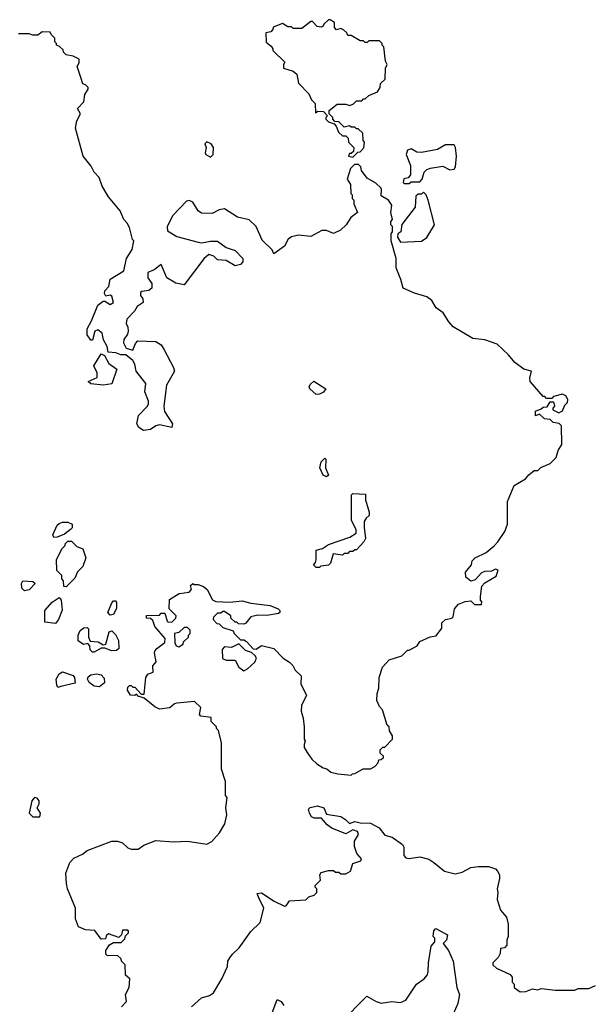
# Model space of a CAD drawing. Extents: x 1861455 to 2058065, y 200073 to 437907.
# Tile 125 of 256: x 1980431 to 1983685, y 279950 to 285540. Entities that reach past the tile are written whole.
import ezdxf

# ---------------------------------------------------------------- set-up
doc = ezdxf.new("R2010")
doc.units = 0

msp = doc.modelspace()

# ---------------------------------------------------------------- linework, layer by layer
at = {"layer": '0CON05XD'}
for points in [[(1982325, 284760), (1982351.7, 284788.3), (1982365, 284790), (1982387, 284813), (1982390, 284845), (1982382.5, 284855), (1982380, 284895), (1982355, 284920), (1982345, 284920), (1982335, 284930), (1982315, 284930), (1982305, 284937.5), (1982275, 284930), (1982245, 284960), (1982221.7, 284961.7), (1982210, 284975), (1982210, 284985), (1982190, 285005), (1982190, 285025), (1982235, 285060), (1982285, 285060), (1982307, 285053), (1982328.3, 285061.7), (1982345, 285080), (1982375, 285080), (1982385, 285090), (1982395, 285090), (1982415, 285110), (1982465, 285130), (1982480, 285155), (1982481.7, 285178.3), (1982507, 285203), (1982510, 285265), (1982520, 285285), (1982510, 285305), (1982500, 285385), (1982490, 285395), (1982490, 285405), (1982475, 285420), (1982415, 285420), (1982405, 285410), (1982395, 285410), (1982385, 285420), (1982365, 285420), (1982315, 285450), (1982295, 285450), (1982290, 285465), (1982271.7, 285481.7), (1982255, 285490), (1982231.7, 285481.7), (1982220, 285495), (1982220, 285525), (1982195, 285540), (1982185, 285540), (1982160, 285515), (1982156.4, 285503.6), (1982145, 285497.5), (1982121.7, 285501.7), (1982095, 285530), (1982085, 285530), (1982035, 285490), (1981985, 285490), (1981975, 285500), (1981955, 285500), (1981925, 285517.5), (1981871.7, 285498.3), (1981870, 285485), (1981858.3, 285471.7), (1981830, 285465), (1981831.7, 285411.7), (1981859.3, 285389.3), (1981870, 285375), (1981870, 285365), (1981938.3, 285298.3), (1981930, 285285), (1981930, 285265), (1981985, 285247.5), (1982005, 285230), (1982015, 285180), (1982075, 285120), (1982090, 285085), (1982110, 285065), (1982111.7, 285011.7), (1982125, 285020), (1982158.3, 285018.3), (1982180, 284995), (1982170, 284985), (1982170, 284975), (1982185, 284960), (1982218.3, 284948.3), (1982230, 284935), (1982241.7, 284901.7), (1982265, 284880), (1982285, 284880), (1982298.3, 284868.3), (1982300, 284845), (1982330, 284815), (1982328.3, 284791.7), (1982315, 284780), (1982305, 284780), (1982300, 284765), (1982325, 284760)], [(1981257, 282027), (1981200, 282095), (1981188.3, 282128.3), (1981175, 282140), (1981151.7, 282141.7), (1981151.7, 282158.3), (1981225, 282160), (1981235, 282170), (1981255, 282170), (1981270, 282125), (1981275, 282120), (1981298.3, 282121.7), (1981318.3, 282141.7), (1981320, 282155), (1981280, 282195), (1981281.7, 282248.3), (1981338.3, 282281.7), (1981395, 282290), (1981407.5, 282305), (1981402.5, 282327.5), (1981415, 282340), (1981422.5, 282332.5), (1981445, 282332.5), (1981475, 282322.5), (1981496.2, 282305), (1981526.7, 282246.7), (1981545, 282237.5), (1981625, 282232.5), (1981695, 282240), (1981745, 282226.7), (1981855, 282213.3), (1981900, 282195), (1981910, 282185), (1981910, 282175), (1981901.7, 282168.3), (1981835, 282157.5), (1981785, 282160), (1981745, 282150), (1981716.4, 282113.6), (1981705, 282107.5), (1981675, 282110), (1981665, 282120), (1981655, 282120), (1981631.7, 282141.7), (1981630, 282155), (1981595, 282180), (1981585, 282180), (1981575, 282170), (1981555, 282170), (1981531.7, 282148.3), (1981530, 282135), (1981551.7, 282111.7), (1981565, 282110), (1981585, 282090), (1981645, 282070), (1981650, 282055), (1981685, 282020), (1981705, 282020), (1981720.7, 282010.7), (1981758, 281968), (1981775, 281966.2), (1981805, 281986.7), (1981875, 281970), (1981927.5, 281915), (1981965, 281892.5), (1981983.6, 281873.6), (1981997, 281847), (1982030, 281815), (1982028.3, 281768.3), (1982060, 281705), (1982033, 281647), (1982030, 281615), (1982042.5, 281575), (1982047.5, 281525), (1982047.5, 281455), (1982052.5, 281445), (1982047.5, 281425), (1982048.3, 281408.3), (1982065, 281380), (1982091.7, 281341.7), (1982120, 281315), (1982155, 281292.5), (1982177, 281287), (1982198.3, 281268.3), (1982238.3, 281258.3), (1982315, 281250), (1982321.7, 281258.3), (1982335, 281260), (1982383, 281287), (1982425, 281287.5), (1982449.3, 281300.7), (1982468.3, 281321.7), (1982471.7, 281338.3), (1982485, 281340), (1982498.3, 281351.7), (1982498.3, 281358.3), (1982480, 281375), (1982480, 281395), (1982495, 281410), (1982505, 281410), (1982550, 281455), (1982550, 281475), (1982533, 281503), (1982530, 281525), (1982520, 281535), (1982491.7, 281621.7), (1982475, 281640), (1982460, 281675), (1982462.5, 281715), (1982472.5, 281745), (1982473.3, 281805), (1982492.5, 281865), (1982530, 281905), (1982601.7, 281928.3), (1982635, 281960), (1982645, 281960), (1982690, 281985), (1982705, 282010), (1982763, 282037), (1982798.3, 282041.7), (1982830, 282085), (1982830, 282115), (1982850, 282135), (1982887, 282143), (1982895, 282150), (1982902.5, 282195), (1982925, 282222.5), (1982963, 282237), (1982995, 282240), (1983015, 282220), (1983055, 282220), (1983057.5, 282235), (1983050, 282245), (1983050, 282265), (1983056.4, 282323.6), (1983075, 282342.5), (1983139.3, 282380.7), (1983150, 282415), (1983135, 282420), (1983111.7, 282408.3), (1983075, 282407.5), (1983055, 282400), (1983020, 282360), (1982995, 282352.5), (1982966.7, 282375), (1982963.9, 282403.9), (1982997.5, 282445), (1983003, 282467), (1983020, 282485), (1983082.5, 282515), (1983126.4, 282553.6), (1983147.5, 282575), (1983187.5, 282635), (1983202.5, 282675), (1983202.5, 282805), (1983240, 282895), (1983305, 282932.5), (1983323.6, 282956.4), (1983355, 282980), (1983375, 282980), (1983391.7, 282998.3), (1983445, 283020), (1983480, 283055), (1983490, 283095), (1983511.7, 283128.3), (1983510, 283235), (1983497, 283247), (1983463, 283253), (1983445, 283270), (1983413, 283273), (1983385, 283300), (1983361.7, 283291.7), (1983361.7, 283318.3), (1983395, 283330), (1983405, 283340), (1983428.3, 283341.7), (1983445, 283370), (1983465, 283370), (1983470, 283345), (1983460, 283335), (1983460, 283325), (1983495, 283307.5), (1983515, 283320), (1983529.3, 283350.7), (1983543.8, 283366.2), (1983545.7, 283384.3), (1983535, 283404), (1983515, 283414), (1983465, 283400), (1983455, 283390), (1983425, 283390), (1983415, 283400), (1983405, 283400), (1983332.5, 283485), (1983330, 283505), (1983340, 283545), (1983296.4, 283556.4), (1983243.6, 283593.6), (1983207.7, 283637.7), (1983145, 283697.5), (1983075, 283723.3), (1983005, 283730), (1982895, 283796.7), (1982870, 283825), (1982836.7, 283875), (1982797.5, 283905), (1982772.5, 283945), (1982745, 283967.5), (1982675, 283987.5), (1982610, 284015), (1982597.5, 284065), (1982570.7, 284130.7), (1982570, 284185), (1982542.5, 284285), (1982542.5, 284325), (1982550, 284335), (1982550, 284365), (1982540, 284375), (1982540, 284395), (1982550, 284405), (1982540, 284445), (1982546.4, 284486.4), (1982527.5, 284515), (1982485, 284540), (1982487.5, 284575), (1982482.5, 284585), (1982455, 284612.5), (1982405, 284640), (1982373, 284683), (1982370, 284705), (1982357, 284717), (1982333, 284717), (1982310, 284695), (1982292.5, 284635), (1982310, 284605), (1982313, 284553), (1982320, 284545), (1982320, 284525), (1982330, 284515), (1982330, 284495), (1982350, 284445), (1982313.6, 284416.4), (1982286.7, 284375), (1982254.1, 284345.9), (1982215, 284326.7), (1982175, 284342.5), (1982147.3, 284342.7), (1982085, 284308.6), (1982015, 284317.5), (1981975, 284307.5), (1981956.4, 284293.6), (1981936.7, 284255), (1981875, 284210), (1981865, 284232.5), (1981809.1, 284289.1), (1981774.2, 284365), (1981735, 284404), (1981668.3, 284418.3), (1981595, 284466.7), (1981565, 284460), (1981525, 284438.8), (1981465, 284441.2), (1981446.2, 284455), (1981415, 284504), (1981395, 284513.1), (1981379.7, 284510.3), (1981302, 284428), (1981268.8, 284365), (1981270.7, 284340.7), (1981325, 284310), (1981445, 284276.7), (1981465, 284273.3), (1981515, 284282.5), (1981555, 284282.5), (1981605, 284247.5), (1981655, 284230), (1981700, 284185), (1981700, 284165), (1981685, 284150), (1981655, 284142.5), (1981603.6, 284173.6), (1981555, 284177.5), (1981535, 284197.5), (1981505, 284207.5), (1981478.3, 284181.7), (1981365, 284033.8), (1981317.5, 284045), (1981267.5, 284075), (1981235, 284150), (1981195, 284120), (1981160, 284105), (1981160, 284075), (1981181.7, 284041.7), (1981182.5, 284015), (1981165, 284003.3), (1981125, 283997.5), (1981118.3, 283991.7), (1981117.5, 283975), (1981130, 283955), (1981132.5, 283935), (1981098.3, 283911.7), (1981083.3, 283885), (1981040.5, 283839.5), (1981036.2, 283815), (1981046, 283795), (1981047.7, 283772.3), (1981043.3, 283755), (1981023.3, 283725), (1981021.2, 283705), (1981036, 283676), (1981075, 283663.3), (1981089.3, 283700.7), (1981103, 283717), (1981205, 283712.5), (1981234.2, 283694.2), (1981252, 283665), (1981306, 283565), (1981311.2, 283545), (1981266.2, 283465), (1981250, 283345), (1981253.3, 283315), (1981298.8, 283245), (1981296.1, 283223.9), (1981225, 283240), (1981205, 283234.3), (1981175, 283212.9), (1981135, 283207.5), (1981108.8, 283225), (1981096.7, 283245), (1981106.4, 283293.6), (1981156.4, 283343.6), (1981163, 283357), (1981163.3, 283375), (1981143, 283427), (1981147.5, 283475), (1981093.9, 283543.9), (1981086.2, 283585), (1981073.3, 283605), (1981035, 283637.5), (1981005, 283637.5), (1980978.3, 283648.3), (1980933.3, 283653.3), (1980927.5, 283685), (1980907, 283723), (1980899.5, 283759.5), (1980875, 283778.6), (1980858.3, 283771.7), (1980845, 283720), (1980835, 283720), (1980815, 283750), (1980814, 283785), (1980839.5, 283830.5), (1980875, 283920), (1980905, 283942.5), (1980915, 283942.5), (1980945, 283923.8), (1980963.8, 283935), (1980955, 283970), (1980945, 283976.7), (1980920.7, 283970.7), (1980913.3, 283985), (1980915, 284000), (1980937.5, 284025), (1980945, 284067.5), (1981022.5, 284115), (1981037.5, 284185), (1981070, 284235), (1981080, 284285), (1981073, 284293), (1981055, 284360), (1981042.5, 284385), (1981022.5, 284405), (1981002.5, 284455), (1980936.7, 284535), (1980900, 284595), (1980883.6, 284643.6), (1980854.2, 284674.2), (1980837.5, 284707.5), (1980792.5, 284765), (1980748.8, 284925), (1980756.7, 284965), (1980777.5, 285005), (1980758.8, 285035), (1980795.7, 285074.3), (1980801.2, 285115), (1980820, 285145), (1980820, 285155), (1980805, 285170), (1980790, 285175), (1980778.3, 285211.7), (1980757.5, 285275), (1980770, 285295), (1980770, 285315), (1980735, 285332.5), (1980695, 285340), (1980680, 285355), (1980678.3, 285368.3), (1980658.3, 285388.3), (1980640, 285395), (1980640, 285405), (1980630, 285415), (1980630, 285435), (1980610, 285455), (1980605, 285470), (1980558.3, 285471.7), (1980535, 285452.5), (1980505, 285452.5), (1980485, 285460), (1980425, 285460)], [(1981515, 284760), (1981530, 284775), (1981533.3, 284815), (1981520, 284835), (1981495, 284847.5), (1981482.9, 284835), (1981491.2, 284815), (1981484.3, 284785), (1981489.2, 284775), (1981515, 284760)], [(1982645, 284610), (1982655, 284620), (1982705, 284620), (1982717.5, 284635), (1982730, 284675), (1982745, 284690), (1982765, 284697.5), (1982835, 284707.5), (1982875, 284687.5), (1982899.3, 284690.7), (1982906.7, 284705), (1982912.5, 284765), (1982907.5, 284815), (1982899.3, 284829.3), (1982850.7, 284829.3), (1982805, 284803.8), (1982715, 284786.2), (1982688.3, 284788.3), (1982655, 284807.5), (1982635, 284800), (1982627.5, 284775), (1982651.7, 284711.7), (1982651.7, 284658.3), (1982638.3, 284641.7), (1982613.6, 284636.4), (1982610, 284615), (1982615, 284610), (1982645, 284610)], [(1982595, 284277.5), (1982715, 284283.3), (1982745, 284303.3), (1982787.5, 284375), (1982752.5, 284515), (1982740, 284545), (1982725, 284560), (1982715, 284550), (1982695, 284550), (1982681.7, 284538.3), (1982677.5, 284475), (1982603, 284377), (1982597.5, 284335), (1982580, 284325), (1982577.5, 284305), (1982595, 284277.5)], [(1980905, 283464.2), (1980835, 283472.5), (1980820, 283485), (1980871.2, 283508.8), (1980871.4, 283535), (1980853.3, 283575), (1980895, 283642.5), (1980913, 283633), (1980937.3, 283587.3), (1980982.5, 283555), (1980955, 283472.5), (1980905, 283464.2)], [(1982115, 283412.5), (1982080, 283445), (1982076.7, 283455), (1982081.7, 283468.3), (1982103, 283487), (1982170, 283445), (1982157.5, 283425), (1982135, 283413.8), (1982115, 283412.5)], [(1982175, 282943.8), (1982155, 282953.3), (1982136.7, 282995), (1982145, 283030), (1982165, 283050), (1982170, 283045), (1982168.8, 282995), (1982186.1, 282953.9), (1982175, 282943.8)], [(1982135, 282430), (1982115, 282430), (1982100, 282445), (1982112.5, 282457.5), (1982116.4, 282473.6), (1982115, 282527.5), (1982152.1, 282537.9), (1982185, 282561.2), (1982307.7, 282602.3), (1982342.5, 282625), (1982342.5, 282645), (1982317, 282697), (1982317, 282843), (1982325, 282850), (1982396.7, 282846.7), (1982396.4, 282813.6), (1982416.2, 282745), (1982416.7, 282725), (1982399.5, 282710.5), (1982389.2, 282690.8), (1982387.7, 282657.7), (1982396.7, 282595), (1982387.5, 282575), (1982345, 282530), (1982335, 282530), (1982325, 282520), (1982305, 282520), (1982295, 282510), (1982275, 282510), (1982265, 282500), (1982213, 282507), (1982197.5, 282455), (1982186.4, 282443.6), (1982143, 282437), (1982135, 282430)], [(1980625, 282600), (1980620, 282615), (1980645, 282670), (1980655, 282680), (1980675, 282687.5), (1980705, 282687.5), (1980730, 282675), (1980730, 282655), (1980720, 282645), (1980685, 282620), (1980645, 282602.5), (1980625, 282600)], [(1980695, 282320), (1980681.7, 282321.7), (1980680, 282355), (1980670, 282365), (1980670, 282385), (1980643, 282413), (1980640, 282475), (1980673, 282537), (1980690, 282555), (1980690, 282565), (1980705, 282580), (1980725, 282580), (1980755, 282550), (1980790, 282535), (1980807.5, 282485), (1980790, 282435), (1980760, 282405), (1980745, 282370), (1980695, 282320)], [(1980458.3, 282298.3), (1980443, 282313), (1980440.7, 282339.3), (1980450, 282355), (1980505, 282350), (1980518.3, 282338.3), (1980485, 282302.5), (1980458.3, 282298.3)], [(1980635, 282112.5), (1980575, 282120), (1980573.3, 282185), (1980615, 282232.5), (1980655, 282260), (1980667.5, 282245), (1980673, 282187), (1980652.5, 282135), (1980635, 282112.5)], [(1980945, 282160), (1980932.5, 282175), (1980955, 282230), (1980965, 282240), (1980975, 282240), (1980981.7, 282231.7), (1980981.7, 282198.3), (1980965, 282162.5), (1980945, 282160)], [(1980855, 281950), (1980845, 281950), (1980831.7, 281961.7), (1980830, 281985), (1980817.5, 281997.5), (1980793, 281993), (1980763.9, 282013.9), (1980763.6, 282046.4), (1980775, 282072.5), (1980795, 282087.5), (1980815, 282090), (1980821.7, 282081.7), (1980822.5, 282035), (1980831.7, 282011.7), (1980877, 282007), (1980905, 281990), (1980920, 281995), (1980940, 282065), (1980955, 282070), (1980975, 282050), (1980993.3, 282015), (1980995, 281970), (1980981.7, 281958.3), (1980955, 281957.5), (1980915, 281972.5), (1980895, 281972.5), (1980855, 281950)], [(1981335, 281980), (1981360, 281995), (1981361.7, 282008.3), (1981390, 282035), (1981390, 282045), (1981400, 282055), (1981400, 282075), (1981385, 282090), (1981365, 282090), (1981335, 282060), (1981310, 282055), (1981313, 282003), (1981320, 281985), (1981335, 281980)], [(1981010, 279935), (1981037.5, 279965), (1981032.5, 280005), (1981052.5, 280045), (1981057.5, 280095), (1981032.5, 280115), (1981030, 280175), (1981010, 280195), (1981008.3, 280208.3), (1980987, 280227), (1980930, 280225), (1980920, 280235), (1980920, 280255), (1980941.7, 280288.3), (1980965, 280300), (1981008.3, 280301.7), (1981028.3, 280321.7), (1981031.7, 280338.3), (1981050, 280355), (1981050, 280365), (1981045, 280370), (1981015, 280370), (1981010, 280345), (1980995, 280330), (1980935, 280350), (1980921.7, 280338.3), (1980918.3, 280321.7), (1980895, 280320), (1980858.3, 280368.3), (1980805, 280372.5), (1980765, 280390), (1980747.5, 280435), (1980747.5, 280495), (1980703.8, 280605), (1980698, 280635), (1980694.2, 280695), (1980716.2, 280755), (1980739.5, 280780.5), (1980788.3, 280801.7), (1980815, 280823.3), (1980955, 280876.2), (1980986.1, 280876.1), (1981015, 280866.7), (1981045, 280837.5), (1981065, 280830), (1981105, 280831.2), (1981136.4, 280853.6), (1981205, 280880), (1981305, 280873.3), (1981385, 280876.7), (1981495, 280860), (1981522.5, 280875), (1981566.4, 280923.6), (1981597.5, 280975), (1981607.5, 281025), (1981602.5, 281065), (1981610, 281125), (1981600, 281135), (1981600, 281215), (1981577.5, 281285), (1981577.5, 281435), (1981560, 281505), (1981550, 281515), (1981550, 281525), (1981520, 281555), (1981518.3, 281578.3), (1981460, 281585), (1981452.5, 281595), (1981460, 281635), (1981425, 281670), (1981325, 281660), (1981310, 281655), (1981285, 281632.5), (1981226.4, 281626.4), (1981199.3, 281639.3), (1981138.3, 281688.3), (1981105, 281700), (1981095, 281710), (1981085, 281702.5), (1981060, 281705), (1981043, 281733), (1981045, 281750), (1981055, 281760), (1981065, 281760), (1981075, 281750), (1981085, 281750), (1981121.7, 281711.7), (1981138.3, 281711.7), (1981147.5, 281805), (1981160, 281825), (1981190, 281835), (1981188.3, 281871.7), (1981206.7, 281895), (1981196.7, 281945), (1981200, 281955), (1981210.5, 281969.5), (1981256.4, 282003.6), (1981257, 282027)], [(1981705, 281843.8), (1981725.7, 281854.3), (1981767.9, 281892.1), (1981776.2, 281915), (1981769.2, 281929.2), (1981748, 281948), (1981715, 281958.8), (1981677, 281997), (1981635, 281976.2), (1981595, 281980), (1981582.5, 281965), (1981583.6, 281913.6), (1981603.8, 281903.8), (1981655, 281903.3), (1981676.2, 281865), (1981705, 281843.8)], [(1980648.3, 281748.3), (1980641.7, 281761.7), (1980638.8, 281795), (1980655, 281826.7), (1980675, 281836.7), (1980735, 281817.5), (1980742.5, 281805), (1980746.4, 281773.6), (1980665, 281753.8), (1980648.3, 281748.3)], [(1980885, 281753.3), (1980855, 281756.7), (1980826.1, 281776.1), (1980816.7, 281795), (1980820.7, 281809.3), (1980835, 281820), (1980867, 281827), (1980895, 281820), (1980911.7, 281801.7), (1980912.5, 281775), (1980885, 281753.3)], [(1980545, 281014.3), (1980548.8, 281035), (1980530, 281065), (1980542.6, 281087.4), (1980542.2, 281105), (1980530.7, 281120.7), (1980515, 281124.4), (1980500.8, 281105), (1980485.5, 281035), (1980505, 281014.6), (1980545, 281014.3)], [(1981790, 280555), (1981781.2, 280578.8), (1981805, 280582.5), (1981877.5, 280535), (1981935, 280507.5), (1981945, 280510), (1981965, 280537.5), (1982057, 280543), (1982075, 280560), (1982105, 280570), (1982120, 280585), (1982120, 280605), (1982110, 280615), (1982110, 280625), (1982140, 280655), (1982137.5, 280685), (1982145, 280697.5), (1982185, 280710), (1982215, 280710), (1982225, 280700), (1982245, 280700), (1982255, 280690), (1982285, 280690), (1982310, 280705), (1982325, 280750), (1982370, 280765), (1982372.5, 280775), (1982346.4, 280806.4), (1982333.3, 280845), (1982333, 280877), (1982355.7, 280915), (1982351.3, 280931.3), (1982325, 280940), (1982285, 280917.5), (1982205, 280950), (1982178.3, 280968.3), (1982147, 281007), (1982105, 281007.5), (1982090, 281015), (1982077.5, 281035), (1982073, 281057), (1982082.5, 281067.5), (1982123.9, 281076.1), (1982158.8, 281065), (1982175, 281030), (1982255, 281016.2), (1982285, 280997.5), (1982305, 280976.2), (1982335, 280988), (1982365, 280980.8), (1982425, 280979.1), (1982472.8, 280952.8), (1982505, 280910.4), (1982548.3, 280898.3), (1982606.4, 280856.4), (1982613, 280843), (1982613.8, 280795), (1982625, 280782.5), (1982645, 280777.5), (1982705, 280786.7), (1982755, 280773.3), (1982784.2, 280754.2), (1982845, 280706.7), (1982905, 280691.2), (1982945, 280700), (1982995, 280727.5), (1983037, 280733), (1983095, 280733.3), (1983135, 280720), (1983146.1, 280706.1), (1983156.7, 280685), (1983156.7, 280665), (1983143.3, 280605), (1983147.5, 280585), (1983143.3, 280545), (1983162.5, 280485), (1983197.5, 280445), (1983207.5, 280405), (1983207.5, 280335), (1983200, 280315), (1983200, 280285), (1983185, 280270), (1983163.9, 280266.1), (1983161.7, 280238.3), (1983150, 280215), (1983120, 280185), (1983120, 280175), (1983140, 280155), (1983218.3, 280118.3), (1983230, 280105), (1983230, 280075), (1983240, 280065), (1983240, 280045), (1983275, 280020), (1983307, 280023), (1983345, 280037.5), (1983375, 280032.5), (1983395, 280040), (1983475, 280030), (1983585, 280030), (1983605, 280040), (1983665, 280040), (1983703, 280057)], [(1981407.5, 279935), (1981465, 279986.7), (1981509.5, 280000.5), (1981532.5, 280015), (1981580, 280095), (1981611.2, 280165), (1981613.3, 280195), (1981625.9, 280214.1), (1981640, 280235), (1981679.1, 280270.9), (1981745, 280363.3), (1981796.7, 280415), (1981818.8, 280495), (1981790, 280555)], [(1982255, 279846.2), (1982403, 279997), (1982456.7, 279965), (1982485, 279955.8), (1982545, 279966), (1982595, 279960), (1982625, 279974), (1982686.7, 280065), (1982730, 280095), (1982745.6, 280115), (1982752.9, 280135), (1982753.1, 280185), (1982770, 280280), (1982790, 280305), (1982790, 280325), (1982780, 280335), (1982783.8, 280366.2), (1982795, 280380), (1982862.5, 280345), (1982856.2, 280315), (1982837.5, 280295), (1982867.1, 280255), (1982893.3, 280195), (1982914.3, 280045), (1982929.2, 280005), (1982920, 279955), (1982895, 279893.3)], [(1981863.3, 279896.7), (1981895, 279977.5), (1981916.2, 279965), (1981932.5, 279942.5)]]:
    msp.add_lwpolyline(points, dxfattribs=at)

doc.saveas('drawing.dxf')
